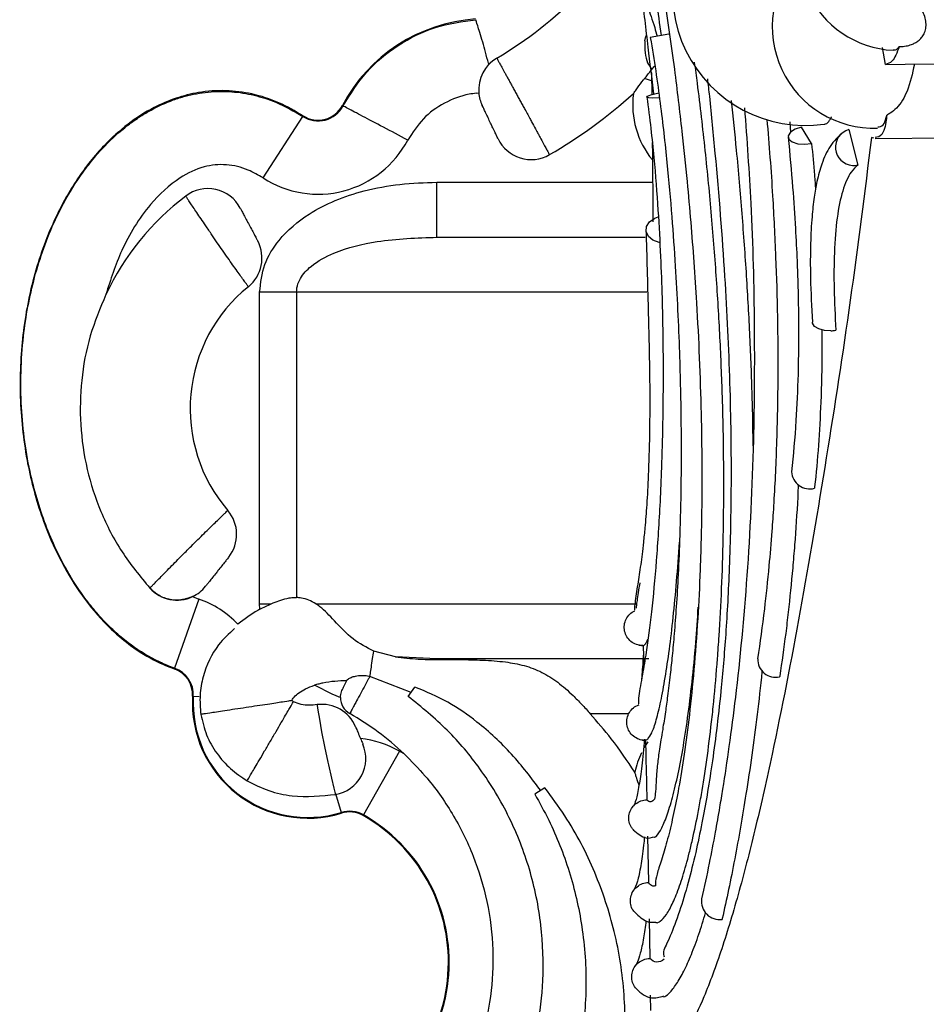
# Model space of a CAD drawing. Header units: millimetres. Extents: x 112 to 251, y 122 to 268.
# Tile 4 of 60: x 120 to 130, y 132 to 143. Entities that reach past the tile are written whole.
import ezdxf

# ---------------------------------------------------------------- set-up
doc = ezdxf.new("R2010")
doc.units = ezdxf.units.MM

msp = doc.modelspace()

# ---------------------------------------------------------------- linework, layer by layer
at = {"color": 7, "linetype": 'Continuous', "lineweight": 25}
for p, q in [((127.3505, 142.6022), (127.1498, 142.5677)), ((129.7188, 142.2735), (129.6853, 142.46)), ((129.9309, 142.2747), (131.3258, 142.2878)), ((127.1608, 142.1832), (127.1646, 141.945)), ((129.7188, 142.2735), (129.9309, 142.2749)), ((125.2499, 141.9597), (125.2765, 141.9625)), ((123.7939, 141.8209), (123.7869, 141.8247)), ((122.9215, 141.0341), (123.3548, 141.7061)), ((123.3548, 141.7061), (123.3591, 141.7128)), ((128.6718, 141.6457), (128.6819, 141.5351)), ((128.9106, 141.4109), (128.7989, 141.59)), ((129.3181, 141.5616), (129.4162, 141.1757)), ((129.5919, 141.4679), (129.5653, 141.4771)), ((129.6062, 141.4663), (131.6656, 141.4855)), ((124.8194, 140.3873), (124.8194, 140.9873)), ((124.8194, 140.3873), (127.0952, 140.3873)), ((123.2856, 139.7873), (122.8829, 139.7873)), ((122.8829, 136.3873), (122.8829, 139.7873)), ((123.2856, 139.7873), (123.2856, 136.4558)), ((122.2186, 136.4386), (121.9535, 135.6843)), ((122.1513, 136.4654), (122.2186, 136.4386)), ((122.8829, 136.3873), (123.0101, 136.3873)), ((122.8852, 136.3265), (122.8829, 136.3873)), ((124.3664, 135.8087), (124.1301, 135.8703)), ((127.0252, 135.9355), (127.0416, 135.9335)), ((127.0709, 135.9304), (127.0735, 135.9311)), ((127.0709, 135.9304), (127.0772, 135.6901)), ((124.8194, 135.7873), (124.3664, 135.8087)), ((127.1342, 135.7873), (124.8194, 135.7873)), ((124.8194, 135.7786), (124.8194, 135.7873)), ((121.9535, 135.6843), (121.9508, 135.6768)), ((124.5374, 135.4196), (124.0874, 135.5942)), ((124.506, 135.3764), (124.5798, 135.4779)), ((122.1588, 135.3764), (122.1509, 135.3769)), ((127.0354, 134.9056), (127.0368, 134.9057)), ((124.4102, 134.7784), (124.0162, 134.0827)), ((125.9972, 134.3793), (125.8877, 134.3091)), ((123.7743, 134.1093), (123.7767, 134.1016)), ((124.0162, 134.0827), (124.0123, 134.0758)), ((127.1193, 133.85), (127.1289, 133.3436)), ((127.1361, 132.9467), (127.1434, 132.5146)), ((127.1498, 132.1166), (127.1524, 131.9488))]:
    msp.add_line(p, q, dxfattribs=at)
at = {"color": 1, "linetype": 'Continuous', "lineweight": 25}
for p, q in [((127.1609, 142.0943), (127.0873, 142.1197)), ((124.8194, 140.9873), (127.1745, 140.9873)), ((127.1122, 139.7873), (123.2856, 139.7873)), ((123.4962, 136.3873), (126.9909, 136.3873)), ((122.2212, 135.3729), (122.1588, 135.3764)), ((126.9144, 135.1873), (126.4944, 135.1873)), ((123.7111, 134.3158), (123.7743, 134.1093))]:
    msp.add_line(p, q, dxfattribs=at)
at = {"color": 1, "linetype": 'Continuous', "lineweight": 25, "flags": 128}
for points in [[(127.0885, 142.5312), (127.099, 142.5775), (127.1085, 142.5933)], [(123.7091, 134.3225), (123.7125, 134.3086), (123.7109, 134.3149), (123.6963, 134.3751), (123.6704, 134.4847), (123.6378, 134.6284), (123.631, 134.6591), (123.5954, 134.8282), (123.5638, 134.99), (123.5393, 135.1258), (123.5228, 135.2242), (123.5143, 135.2779), (123.513, 135.2862), (123.513, 135.2862)]]:
    msp.add_lwpolyline(points, dxfattribs=at)
at = {"color": 7, "linetype": 'Continuous', "lineweight": 25, "flags": 128}
for points in [[(127.2487, 141.9086), (127.2409, 141.9079), (127.177, 141.9049), (127.1319, 141.9076), (127.112, 141.9157), (127.1202, 141.9279), (127.1552, 141.9426), (127.2122, 141.9577), (127.2415, 141.9637)], [(128.7989, 141.59), (128.7299, 141.5672), (128.6799, 141.5342), (128.6565, 141.496), (128.6633, 141.4585), (128.6992, 141.4274), (128.7589, 141.4074), (128.8331, 141.4016), (128.9106, 141.4109)], [(127.2524, 140.3275), (127.2466, 140.3286), (127.1786, 140.3538), (127.1287, 140.396), (127.1042, 140.4491), (127.1086, 140.5053), (127.1414, 140.5565), (127.1977, 140.5951), (127.2368, 140.6091)], [(129.1205, 139.3668), (129.0505, 139.3701), (128.9892, 139.3865), (128.9444, 139.4138), (128.9219, 139.4486), (128.9199, 139.4601)], [(127.0862, 134.8199), (127.0965, 134.8372), (127.1246, 134.8806)]]:
    msp.add_lwpolyline(points, dxfattribs=at)
at = {"color": 7, "linetype": 'Continuous', "lineweight": 25}
for centre, radius, start, end in [((129.857, 143.5157), 1.089, 141.68229, 267.09628), ((128.8448, 143.0602), 1.4538, 134.14347, 278.02794), ((123.3242, 146.0019), 4.2435, 300.4102, 331.45735), ((129.5892, 142.6859), 1.1074, 137.61669, 272.23194), ((125.3621, 140.9918), 1.7819, 93.88816, 152.13506), ((125.675, 141.9974), 0.4, 120.41398, 185.00843), ((125.675, 141.9974), 0.4, 185.00843, 205.47231), ((123.3242, 146.0019), 5.4435, 300.0212, 311.96827), ((127.9138, 141.835), 0.9569, 172.82358, 219.14906), ((123.5216, 141.9649), 0.308, 237.18704, 332.13506), ((123.5216, 141.9649), 0.3, 237.18704, 332.13506), ((129.3699, 141.3697), 0.1987, 105.08397, 266.13453), ((123.5216, 141.9649), 1.1075, 237.18704, 332.13506), ((125.8476, 141.635), 0.4, 205.47231, 300.0212), ((129.3729, 141.364), 0.1932, 265.10564, 282.94279), ((122.3183, 140.5179), 0.4, 27.96397, 127.13793), ((123.833, 138.5179), 2.9089, 127.13793, 154.68453), ((122.5088, 140.1591), 0.4, 308.89765, 27.96397), ((123.833, 138.5179), 1.7089, 128.89765, 220.62099), ((129.1028, 139.7372), 0.3709, 272.73394, 281.31534), ((128.8907, 137.8379), 0.1977, 182.79551, 285.16865), ((122.2323, 137.1449), 0.4, 321.55467, 40.62099), ((121.9797, 136.8267), 0.4, 222.3807, 295.40526), ((121.9797, 136.8267), 0.4, 295.40526, 321.55467), ((121.8514, 135.3938), 1.1075, 44.11792, 70.63632), ((128.5194, 135.7825), 0.1975, 178.59936, 282.34896), ((121.8514, 135.3938), 0.3, 356.76677, 70.63632), ((121.8514, 135.3938), 0.308, 356.76677, 70.63632), ((123.4082, 135.3058), 1.2593, 176.76677, 287.01433), ((123.4082, 135.3058), 1.2513, 176.76677, 287.01433), ((123.9659, 135.3623), 0.2, 179.49869, 240.39099), ((123.5619, 134.8893), 0.4, 22.93702, 97.03288), ((122.3476, 132.5145), 3.0755, 46.59943, 60.39099), ((123.8645, 133.8148), 1.1075, 60.47667, 83.7455), ((123.6427, 134.6984), 0.4, 280.11992, 22.93702), ((123.1059, 132.4754), 2.6467, 59.21161, 60.47667), ((127.9138, 134.3396), 0.9569, 153.98792, 167.28034), ((123.8645, 133.8148), 0.308, 60.47667, 107.01433), ((123.8645, 133.8148), 0.3, 60.47667, 107.01433), ((123.1059, 132.4754), 1.8393, 295.10774, 60.47667), ((123.1059, 132.4754), 1.8472, 295.0364, 60.47667), ((127.906, 133.1378), 0.1979, 171.79235, 277.86109)]:
    msp.add_arc(centre, radius, start, end, dxfattribs=at)
for points, knots in [([(126.8918, 145.0025), (126.9137, 144.9249), (126.9569, 144.7716), (127.0392, 144.4289), (127.1295, 143.9993), (127.2201, 143.5048), (127.3175, 142.911), (127.4103, 142.2561), (127.4917, 141.5786), (127.549, 141.0245), (127.5916, 140.5501), (127.6259, 140.1093), (127.6586, 139.613), (127.6867, 139.0583), (127.7055, 138.4754), (127.713, 137.9509), (127.712, 137.5142), (127.7057, 137.1265), (127.6928, 136.6985), (127.668, 136.198), (127.6284, 135.6664), (127.5779, 135.1745), (127.5211, 134.7436), (127.4627, 134.3864), (127.4041, 134.09), (127.3467, 133.8444), (127.2814, 133.6144), (127.2234, 133.4506), (127.2037, 133.3443), (127.2062, 133.3204), (127.2074, 133.3081)], [0, 0, 0, 0, 0.0148597, 0.0293475, 0.0571908, 0.0834389, 0.1081989, 0.1530722, 0.1914908, 0.2232432, 0.2494668, 0.2757942, 0.3031544, 0.3413091, 0.3813649, 0.4182517, 0.4490862, 0.4746249, 0.5039976, 0.5473207, 0.5956557, 0.6423112, 0.6871454, 0.7305998, 0.7673128, 0.8046272, 0.8428698, 0.8879258, 0.9419391, 1, 1, 1, 1]), ([(127.2714, 142.5886), (127.2534, 142.714), (127.2, 143.0846), (127.1572, 143.4301), (127.1289, 143.6588)], [0, 0, 0, 0, 0.33825171, 1, 1, 1, 1]), ([(127.189, 141.9516), (127.168, 142.1227), (127.122, 142.4964), (127.0806, 142.8531), (127.0582, 143.0466)], [0, 0, 0, 0, 0.4575763, 1, 1, 1, 1]), ([(127.0582, 143.0466), (127.0788, 143.0005), (127.1205, 142.9069), (127.1792, 142.7375), (127.2163, 142.6129), (127.2259, 142.5808)], [0, 0, 0, 0, 0.41888138, 0.85007359, 1, 1, 1, 1]), ([(129.868, 142.4674), (129.871, 142.4674), (129.8852, 142.4677), (129.9107, 142.4695), (129.9434, 142.4744), (129.9744, 142.4816), (130.0083, 142.4925), (130.0433, 142.5084), (130.081, 142.533), (130.1145, 142.5655), (130.1427, 142.6101), (130.1598, 142.6647), (130.1624, 142.7285), (130.1492, 142.7966), (130.1231, 142.8577), (130.0888, 142.9095), (130.055, 142.9467), (130.0179, 142.977), (129.9828, 142.9983), (129.9465, 143.0136), (129.9188, 143.0213), (129.9022, 143.0238), (129.898, 143.0245)], [0, 0, 0, 0, 0.00790585, 0.03750796, 0.06795376, 0.09811804, 0.12890035, 0.17637974, 0.22519795, 0.29343705, 0.36357978, 0.45173896, 0.54244512, 0.63119964, 0.72266801, 0.77983165, 0.83823411, 0.87999858, 0.92274675, 0.9553064, 0.98872346, 1, 1, 1, 1]), ([(123.7939, 141.8209), (123.874, 141.9489), (124.0343, 142.2047), (124.3873, 142.494), (124.7954, 142.6986), (125.0943, 142.7407), (125.2438, 142.7618)], [0, 0, 0, 0, 0.25, 0.5, 0.75, 1, 1, 1, 1]), ([(125.382, 142.2864), (125.3601, 142.3674), (125.3256, 142.4956), (125.287, 142.623), (125.2549, 142.7263), (125.2482, 142.7478), (125.2438, 142.7618)], [0, 0, 0, 0, 0.3116749, 0.493088, 0.6682883, 1, 1, 1, 1]), ([(127.0885, 142.5313), (127.0893, 142.4426), (127.0905, 142.3228), (127.1457, 142.2491), (127.16, 142.2299)], [0, 0, 0, 0, 0.7404956, 1, 1, 1, 1]), ([(127.1498, 142.5677), (127.1699, 142.4455), (127.2098, 142.204), (127.2733, 141.7415), (127.3334, 141.2057), (127.3849, 140.6177), (127.434, 139.9184), (127.4697, 139.1538), (127.4872, 138.3578), (127.4862, 137.6973), (127.4739, 137.1587), (127.4555, 136.7217), (127.4342, 136.365), (127.4118, 136.0703), (127.3894, 135.8254), (127.3654, 135.5979), (127.3406, 135.3942), (127.3126, 135.1916), (127.2798, 134.9852), (127.2486, 134.7999), (127.2256, 134.6228), (127.2132, 134.4664), (127.207, 134.3275), (127.2002, 134.2792), (127.1968, 134.2553)], [0, 0, 0, 0, 0.0259096, 0.0512359, 0.1001433, 0.1469304, 0.1911453, 0.2725547, 0.3452464, 0.4095028, 0.4651045, 0.5120358, 0.5532134, 0.5894328, 0.6207719, 0.6487326, 0.682967, 0.7102303, 0.7433682, 0.7895798, 0.833025, 0.8841126, 0.9426621, 1, 1, 1, 1]), ([(129.868, 142.4674), (129.8444, 142.4039), (129.8058, 142.3001), (129.7431, 142.281), (129.7188, 142.2735)], [0, 0, 0, 0, 0.6117075, 1, 1, 1, 1]), ([(129.868, 142.4674), (129.8624, 142.4601), (129.8461, 142.439), (129.8241, 142.4246), (129.8053, 142.4297), (129.8018, 142.4307)], [0, 0, 0, 0, 0.3006247, 0.8670232, 1, 1, 1, 1]), ([(125.382, 142.2865), (125.382, 142.2864), (125.3834, 142.281), (125.3848, 142.2755), (125.3862, 142.2701)], [0, 0, 0, 0, 0.0017091, 1, 1, 1, 1]), ([(125.4725, 142.3423), (125.4726, 142.3421), (125.4731, 142.3413), (125.4772, 142.3339), (125.4843, 142.321), (125.4944, 142.3027), (125.5088, 142.2766), (125.5267, 142.2441), (125.5418, 142.2167), (125.5583, 142.1866), (125.5766, 142.1534), (125.5961, 142.1178), (125.6167, 142.0804), (125.6382, 142.0411), (125.6609, 141.9998), (125.6842, 141.9572), (125.7079, 141.9139), (125.7319, 141.8701), (125.7564, 141.8253), (125.7829, 141.7767), (125.8111, 141.7249), (125.8385, 141.6746), (125.8709, 141.615), (125.9001, 141.5613), (125.9271, 141.5115), (125.9525, 141.4647), (125.9753, 141.4225), (125.995, 141.3862), (126.0125, 141.3539), (126.0265, 141.328), (126.0363, 141.3098), (126.0432, 141.2971), (126.0472, 141.2898), (126.0476, 141.289), (126.0477, 141.2887)], [0, 0, 0, 0, 0.0224804, 0.0679901, 0.0910557, 0.1174656, 0.1711859, 0.1985607, 0.2250265, 0.2516774, 0.278912, 0.3063484, 0.3328198, 0.3594763, 0.3867165, 0.4141584, 0.4406179, 0.4672621, 0.4944888, 0.521917, 0.5552644, 0.5889842, 0.6153337, 0.668925, 0.6962308, 0.7225302, 0.7760167, 0.8032675, 0.8295497, 0.8830008, 0.9102332, 0.9324032, 0.9772693, 1, 1, 1, 1]), ([(127.2092, 132.9094), (127.2141, 132.9077), (127.2293, 132.9025), (127.2682, 132.9272), (127.3254, 132.9864), (127.385, 133.0958), (127.4449, 133.2361), (127.505, 133.4079), (127.5639, 133.6189), (127.6211, 133.8574), (127.6653, 134.0695), (127.7177, 134.3603), (127.7668, 134.676), (127.8109, 135.0228), (127.8504, 135.3919), (127.878, 135.7048), (127.907, 136.1169), (127.9302, 136.5495), (127.9447, 137.0082), (127.9522, 137.4855), (127.9524, 137.981), (127.9421, 138.4993), (127.9236, 139.0334), (127.9021, 139.4733), (127.8662, 140.0375), (127.8214, 140.6156), (127.7639, 141.2112), (127.7095, 141.6979), (127.6709, 142.019), (127.6438, 142.2206), (127.6336, 142.2969)], [0, 0, 0, 0, 0.0113669, 0.0351231, 0.0826579, 0.1301892, 0.1539443, 0.2014721, 0.2489979, 0.2727524, 0.3202759, 0.3440303, 0.3915524, 0.4390736, 0.4628277, 0.5103489, 0.534103, 0.581624, 0.6291454, 0.6528996, 0.7004212, 0.7479432, 0.7716976, 0.8192207, 0.8429752, 0.8904994, 0.9380279, 0.9617836, 0.9855402, 1, 1, 1, 1]), ([(127.0873, 142.1197), (127.0979, 142.133), (127.1192, 142.1597), (127.1506, 142.1992), (127.1759, 142.2309), (127.1904, 142.2491), (127.1949, 142.2548)], [0, 0, 0, 0, 0.3011486, 0.6029299, 0.8752326, 1, 1, 1, 1]), ([(130.0338, 142.2761), (130.0115, 142.1731), (129.9717, 141.9891), (129.8713, 141.8236), (129.7846, 141.7474), (129.7437, 141.7259), (129.7311, 141.7193)], [0, 0, 0, 0, 0.443791, 0.7924372, 0.9360309, 1, 1, 1, 1]), ([(126.9644, 141.9546), (126.9652, 141.9556), (126.9667, 141.9579), (126.9814, 141.9789), (127.0154, 142.0265), (127.0555, 142.0796), (127.0836, 142.1149), (127.0873, 142.1197)], [0, 0, 0, 0, 0.1363214, 0.289787, 0.5343926, 0.9377044, 1, 1, 1, 1]), ([(127.7732, 142.1168), (127.7802, 142.0533), (127.8107, 141.7796), (127.8813, 141.0511), (127.9659, 139.9911), (128.0226, 138.7808), (128.037, 137.7185), (128.0169, 136.81), (127.9767, 136.0634), (127.927, 135.4784), (127.8744, 135.0089), (127.8232, 134.6314), (127.7696, 134.2953), (127.7106, 133.9744), (127.642, 133.6519), (127.56, 133.3245), (127.4647, 133.01), (127.3621, 132.7365), (127.2811, 132.5898), (127.2944, 132.5495), (127.2998, 132.5331)], [0, 0, 0, 0, 0.0124507, 0.05362, 0.1443183, 0.2263757, 0.3097902, 0.3830464, 0.4466385, 0.5050919, 0.5487858, 0.5898519, 0.6283442, 0.6664383, 0.7108546, 0.7618448, 0.8194397, 0.8833611, 0.9524853, 1, 1, 1, 1]), ([(123.3591, 141.7128), (123.2722, 141.7634), (123.0956, 141.8664), (122.8077, 141.9581), (122.5103, 141.9964), (122.2294, 141.9768), (121.9659, 141.9101), (121.7042, 141.7979), (121.4379, 141.627), (121.1518, 141.3687), (120.8819, 141.0283), (120.6186, 140.5592), (120.4095, 139.9872), (120.282, 139.3254), (120.253, 138.6408), (120.3223, 137.9798), (120.4839, 137.3522), (120.7057, 136.8402), (120.9715, 136.4233), (121.2295, 136.1276), (121.5083, 135.8972), (121.7446, 135.7564), (121.8992, 135.6968), (121.9508, 135.6768)], [0, 0, 0, 0, 0.0335962, 0.068234, 0.1002531, 0.1334802, 0.161795, 0.1908288, 0.228434, 0.2671219, 0.3193498, 0.3730375, 0.4465349, 0.5221092, 0.5977362, 0.6750595, 0.7436481, 0.8139332, 0.8607625, 0.9086326, 0.9445918, 0.9814715, 1, 1, 1, 1]), ([(121.9535, 135.6843), (121.9535, 135.6843), (121.898, 135.7038), (121.7319, 135.7724), (121.5243, 135.8983), (121.3299, 136.0552), (121.1877, 136.1919), (121.0524, 136.3455), (120.9281, 136.5108), (120.8, 136.709), (120.6744, 136.9422), (120.5567, 137.2126), (120.4595, 137.4945), (120.3763, 137.8094), (120.3135, 138.156), (120.2771, 138.535), (120.272, 138.9204), (120.2978, 139.2873), (120.3494, 139.6315), (120.4224, 139.9529), (120.5216, 140.2708), (120.6315, 140.5393), (120.7714, 140.8186), (120.9128, 141.0471), (121.0707, 141.2505), (121.2283, 141.4266), (121.3964, 141.579), (121.5714, 141.7027), (121.7351, 141.8001), (121.8982, 141.8743), (122.0667, 141.9274), (122.2355, 141.9656), (122.407, 141.9825), (122.5769, 141.9771), (122.7426, 141.958), (122.9036, 141.9191), (123.1255, 141.8391), (123.2583, 141.762), (123.3548, 141.7061)], [0, 0, 0, 0, 0.0000013, 0.0197345, 0.0601583, 0.0808602, 0.1034715, 0.126245, 0.1494553, 0.1727882, 0.2053577, 0.2381671, 0.2716317, 0.3052848, 0.347315, 0.3896472, 0.4328941, 0.476446, 0.5128932, 0.5495409, 0.5868806, 0.6244949, 0.6467349, 0.6916241, 0.7143295, 0.7330286, 0.7708815, 0.7901005, 0.8048506, 0.8347405, 0.8499264, 0.8640475, 0.8927594, 0.9073911, 0.9210111, 0.9486655, 0.9627189, 1, 1, 1, 1]), ([(125.2498, 141.9598), (125.2237, 141.9561), (125.1027, 141.9389), (124.8954, 141.862), (124.6574, 141.6907), (124.5529, 141.5284), (124.5007, 141.4473)], [0, 0, 0, 0, 0.0841113, 0.3894069, 0.6947033, 1, 1, 1, 1]), ([(127.1114, 141.9174), (127.1267, 141.8019), (127.1568, 141.5743), (127.1984, 141.1581), (127.2351, 140.6875), (127.2621, 140.1825), (127.283, 139.6009), (127.2913, 138.9883), (127.2864, 138.3765), (127.2733, 137.8959), (127.2564, 137.5055), (127.2372, 137.1678), (127.2079, 136.7529), (127.1646, 136.2942), (127.1189, 135.9441), (127.0842, 135.7275), (127.0613, 135.6001), (127.0387, 135.4784), (127.022, 135.3707), (127.0183, 135.2985), (127.0222, 135.2951), (127.0237, 135.2938)], [0, 0, 0, 0, 0.0280606, 0.0553034, 0.1080466, 0.1578496, 0.2047154, 0.2891359, 0.361316, 0.4216292, 0.4708705, 0.5175779, 0.5640669, 0.6559044, 0.7428416, 0.7703622, 0.8024175, 0.8448043, 0.8971779, 0.95895, 1, 1, 1, 1]), ([(128.272, 138.1094), (128.2715, 138.1872), (128.2703, 138.3664), (128.2598, 138.7633), (128.2399, 139.3), (128.203, 139.9636), (128.1539, 140.6428), (128.0986, 141.2825), (128.0557, 141.6982), (128.0369, 141.8797)], [0, 0, 0, 0, 0.0677143, 0.1560688, 0.3328109, 0.5095473, 0.6862787, 0.8630005, 1, 1, 1, 1]), ([(125.4865, 141.463), (125.4858, 141.4644), (125.4844, 141.4675), (125.4717, 141.494), (125.451, 141.5374), (125.4277, 141.5864), (125.4026, 141.6392), (125.3768, 141.6934), (125.3499, 141.7497), (125.3289, 141.7938), (125.3161, 141.8207), (125.3146, 141.8239), (125.3139, 141.8254)], [0, 0, 0, 0, 0.0897214, 0.1965578, 0.3035603, 0.4108728, 0.4781922, 0.5860379, 0.6938874, 0.8016129, 0.9089964, 1, 1, 1, 1]), ([(128.1786, 141.8), (128.2038, 141.4492), (128.2629, 140.6259), (128.2904, 139.4151), (128.2815, 138.044), (128.2135, 136.6731), (128.1096, 135.5901), (128.012, 134.8401), (127.9525, 134.4466), (127.9013, 134.1377), (127.8531, 133.8653), (127.7884, 133.5266), (127.7379, 133.294), (127.7101, 133.1659)], [0, 0, 0, 0, 0.0947779, 0.222411, 0.3501674, 0.5123295, 0.6744565, 0.7457812, 0.8111361, 0.8401693, 0.8813045, 0.9345828, 1, 1, 1, 1]), ([(128.4223, 141.6741), (128.4342, 141.5348), (128.4583, 141.252), (128.4837, 140.8645), (128.5039, 140.5035), (128.534, 139.8358), (128.5482, 139.0262), (128.531, 138.1339), (128.5041, 137.5742), (128.4744, 137.139), (128.4424, 136.7599), (128.393, 136.287), (128.3472, 135.965), (128.3219, 135.787)], [0, 0, 0, 0, 0.05886474, 0.11947257, 0.16816174, 0.21786756, 0.41847317, 0.54665761, 0.66489383, 0.71561743, 0.78818574, 0.88289659, 1, 1, 1, 1]), ([(129.0482, 141.6219), (129.0535, 141.6225), (129.0672, 141.6242), (129.0873, 141.6379), (129.1082, 141.6633), (129.1215, 141.6853), (129.127, 141.7011), (129.1273, 141.7019)], [0, 0, 0, 0, 0.1654187, 0.4342457, 0.7089244, 0.985626, 1, 1, 1, 1]), ([(129.7311, 141.7193), (129.7295, 141.7023), (129.7203, 141.6093), (129.6866, 141.4907), (129.6315, 141.4799), (129.6061, 141.4749)], [0, 0, 0, 0, 0.107098, 0.5883095, 1, 1, 1, 1]), ([(129.6329, 141.5912), (129.654, 141.5933), (129.6932, 141.5972), (129.7194, 141.6666), (129.7293, 141.7109), (129.7311, 141.7193)], [0, 0, 0, 0, 0.4859598, 0.9032648, 1, 1, 1, 1]), ([(129.2508, 141.5312), (129.202, 141.4851), (129.1119, 141.3999), (129.0235, 141.2035), (128.9699, 141.0099), (128.9365, 140.8196), (128.9121, 140.5995), (128.8969, 140.3095), (128.8951, 139.9315), (128.9113, 139.6243), (128.9199, 139.4601)], [0, 0, 0, 0, 0.153499, 0.2838432, 0.3916375, 0.4798552, 0.5792765, 0.6996318, 0.83946, 1, 1, 1, 1]), ([(129.5653, 141.4771), (129.4901, 140.8804), (129.3396, 139.6868), (129.0737, 137.9735), (128.7913, 136.2982), (128.5312, 134.9634), (128.3046, 133.9571), (128.1209, 133.2398), (127.9296, 132.6034), (127.7453, 132.1061), (127.5718, 131.7395), (127.4688, 131.6085), (127.4173, 131.543)], [0, 0, 0, 0, 0.14154959, 0.28310584, 0.42504542, 0.56695334, 0.64278876, 0.71861284, 0.79523594, 0.87183499, 0.93592718, 1, 1, 1, 1]), ([(128.6555, 141.4804), (128.6727, 141.2959), (128.7044, 140.9563), (128.734, 140.5085), (128.7516, 140.1535), (128.7611, 139.8784), (128.7671, 139.608), (128.7698, 139.2808), (128.7636, 138.8527), (128.7421, 138.3432), (128.7105, 138.01), (128.6932, 137.8278)], [0, 0, 0, 0, 0.1296849, 0.2387453, 0.3277425, 0.3969392, 0.4515384, 0.541614, 0.6629272, 0.8157426, 1, 1, 1, 1]), ([(127.1709, 141.4207), (127.1734, 141.1932), (127.1765, 140.9003), (127.1768, 140.6197), (127.1769, 140.557)], [0, 0, 0, 0, 0.7766932, 1, 1, 1, 1]), ([(128.9106, 141.4109), (128.922, 141.2948), (128.939, 141.123), (128.9501, 140.9587), (128.9537, 140.9054)], [0, 0, 0, 0, 0.6752466, 1, 1, 1, 1]), ([(122.9215, 141.0341), (122.8678, 141.0653), (122.7436, 141.1372), (122.521, 141.192), (122.2591, 141.1653), (121.9635, 141.0236), (121.6412, 140.7178), (121.3692, 140.2747), (121.2559, 139.9241), (121.2035, 139.7617)], [0, 0, 0, 0, 0.07437087, 0.17185825, 0.26939057, 0.38448152, 0.55858299, 0.79558643, 1, 1, 1, 1]), ([(129.4162, 141.1757), (129.3912, 141.1523), (129.326, 141.0915), (129.2466, 140.9081), (129.1848, 140.612), (129.1562, 140.245), (129.1521, 139.8318), (129.1677, 139.5274), (129.1756, 139.3736)], [0, 0, 0, 0, 0.11752, 0.3061972, 0.4910129, 0.6756494, 0.8360764, 1, 1, 1, 1]), ([(122.8829, 139.7873), (122.8947, 139.8901), (122.9182, 140.0953), (123.1093, 140.3988), (123.3831, 140.6314), (123.7086, 140.7968), (124.043, 140.9058), (124.4165, 140.975), (124.6844, 140.9832), (124.8194, 140.9873)], [0, 0, 0, 0, 0.1225112, 0.2444212, 0.4182852, 0.5470992, 0.6794092, 0.8383447, 1, 1, 1, 1]), ([(122.7599, 139.8478), (122.7599, 139.8479), (122.7598, 139.848), (122.7556, 139.8538), (122.74, 139.8754), (122.7146, 139.9107), (122.6805, 139.9582), (122.6382, 140.0174), (122.5898, 140.0858), (122.536, 140.1623), (122.4794, 140.2434), (122.4206, 140.3282), (122.3699, 140.402), (122.3276, 140.4639), (122.2875, 140.5228), (122.2427, 140.589), (122.1967, 140.6572), (122.1565, 140.7171), (122.1239, 140.766), (122.099, 140.8034), (122.0848, 140.8247), (122.0779, 140.8351), (122.0772, 140.8362), (122.0768, 140.8368)], [0, 0, 0, 0, 0.00519113, 0.05788345, 0.1120967, 0.16550386, 0.22049453, 0.27431786, 0.32975896, 0.38352762, 0.43890407, 0.49263078, 0.54795818, 0.58094169, 0.61428367, 0.66683898, 0.72089145, 0.77310619, 0.82679333, 0.87894371, 0.93256612, 0.96609277, 1, 1, 1, 1]), ([(122.6716, 140.7055), (122.672, 140.7047), (122.6731, 140.7026), (122.684, 140.6822), (122.7048, 140.6429), (122.7292, 140.597), (122.7564, 140.5457), (122.7852, 140.4915), (122.8162, 140.4332), (122.8412, 140.386), (122.8586, 140.3532), (122.8609, 140.3489), (122.8621, 140.3467)], [0, 0, 0, 0, 0.0671111, 0.1723093, 0.2779962, 0.384829, 0.4516297, 0.5613852, 0.6711456, 0.7806187, 0.8886913, 1, 1, 1, 1]), ([(127.1024, 140.4671), (127.1105, 140.1792), (127.1257, 139.6405), (127.1448, 138.8594), (127.1429, 138.2575), (127.1297, 137.8091), (127.1115, 137.4747), (127.0927, 137.2379), (127.0752, 137.0613), (127.06, 136.9291), (127.0439, 136.8076), (127.027, 136.6962), (127.0098, 136.5895), (126.9933, 136.4839), (126.9809, 136.3908), (126.9758, 136.3245), (126.9777, 136.3194), (126.9785, 136.3171)], [0, 0, 0, 0, 0.1293019, 0.2418616, 0.3376362, 0.4175681, 0.4825584, 0.5400845, 0.5795783, 0.6159693, 0.6493262, 0.6876913, 0.7315323, 0.787273, 0.8549456, 0.9338007, 1, 1, 1, 1]), ([(123.2856, 139.7873), (123.2888, 139.8188), (123.2943, 139.872), (123.344, 139.9735), (123.4679, 140.1046), (123.7528, 140.2531), (124.219, 140.3676), (124.6008, 140.3801), (124.8194, 140.3873)], [0, 0, 0, 0, 0.0516585, 0.0870328, 0.1852573, 0.3484668, 0.6268447, 1, 1, 1, 1]), ([(121.2035, 139.7617), (121.1417, 139.6132), (121.0165, 139.3117), (120.9281, 138.8301), (120.9161, 138.3379), (120.9871, 137.8537), (121.1404, 137.3846), (121.3666, 136.9425), (121.5785, 136.6859), (121.6846, 136.5574)], [0, 0, 0, 0, 0.140276, 0.2846129, 0.4248853, 0.5691998, 0.7099094, 0.8546947, 1, 1, 1, 1]), ([(129.0229, 139.3776), (129.0234, 139.303), (129.025, 139.0291), (129.0146, 138.6027), (128.9873, 138.1053), (128.9597, 137.8025), (128.943, 137.6525), (128.9424, 137.6471)], [0, 0, 0, 0, 0.11598607, 0.42610317, 0.70221318, 0.9893599, 1, 1, 1, 1]), ([(128.7654, 137.6894), (128.7633, 137.643), (128.7528, 137.416), (128.7323, 137.1118), (128.6978, 136.6929), (128.6653, 136.3711), (128.6182, 135.9775), (128.5857, 135.7457), (128.5621, 135.5929), (128.5616, 135.5896)], [0, 0, 0, 0, 0.0592693, 0.290064, 0.405441, 0.6362346, 0.7516114, 0.9947445, 1, 1, 1, 1]), ([(121.6843, 136.5571), (121.6845, 136.5573), (121.6852, 136.558), (121.6941, 136.5673), (121.7162, 136.5901), (121.7499, 136.6248), (121.7936, 136.6697), (121.847, 136.7243), (121.9074, 136.7858), (121.9742, 136.8535), (122.0361, 136.9158), (122.0911, 136.9709), (122.1456, 137.0253), (122.2088, 137.0879), (122.2772, 137.1552), (122.3412, 137.2177), (122.3978, 137.2727), (122.4467, 137.3199), (122.4858, 137.3574), (122.5145, 137.3849), (122.5326, 137.4021), (122.5348, 137.4042), (122.5359, 137.4053)], [0, 0, 0, 0, 0.0220803, 0.0748514, 0.1291518, 0.1824675, 0.2373575, 0.2909477, 0.3461314, 0.3994985, 0.4544339, 0.4888642, 0.5237029, 0.5768831, 0.6316151, 0.6840902, 0.7380579, 0.7900019, 0.8433965, 0.8952671, 0.9485852, 1, 1, 1, 1]), ([(127.1251, 134.9149), (127.1385, 134.932), (127.1673, 134.969), (127.2147, 135.1113), (127.2643, 135.3145), (127.3126, 135.5743), (127.3585, 135.8819), (127.4004, 136.2344), (127.438, 136.6245), (127.4582, 136.914), (127.4683, 137.0587)], [0, 0, 0, 0, 0.1099457, 0.2371539, 0.3643421, 0.4915152, 0.618675, 0.7458274, 0.8729722, 1, 1, 1, 1]), ([(122.5456, 136.8962), (122.5452, 136.8957), (122.5442, 136.8945), (122.5324, 136.8796), (122.5065, 136.8469), (122.4706, 136.8017), (122.4336, 136.7551), (122.3959, 136.7076), (122.3594, 136.6616), (122.3248, 136.618), (122.3012, 136.5883), (122.2935, 136.5786), (122.2931, 136.5781), (122.293, 136.578)], [0, 0, 0, 0, 0.0512297, 0.1558525, 0.2610803, 0.3678984, 0.4764751, 0.5463155, 0.6550687, 0.7638605, 0.8716402, 0.9780014, 1, 1, 1, 1]), ([(127.0344, 136.6157), (127.0226, 136.5429), (126.9998, 136.4021), (126.9968, 136.3592), (126.9954, 136.3385)], [0, 0, 0, 0, 0.51754966, 1, 1, 1, 1]), ([(122.1513, 136.4654), (122.1093, 136.4502), (122.0253, 136.4199), (121.8896, 136.4303), (121.7706, 136.477), (121.7111, 136.5326), (121.6846, 136.5574)], [0, 0, 0, 0, 0.2612797, 0.5223648, 0.7868531, 1, 1, 1, 1]), ([(122.8852, 136.3265), (122.9057, 136.3374), (122.947, 136.3592), (122.989, 136.3779), (123.0101, 136.3873)], [0, 0, 0, 0, 0.4970805, 1, 1, 1, 1]), ([(123.0101, 136.3873), (123.0384, 136.3988), (123.0958, 136.4223), (123.1709, 136.4439), (123.235, 136.4556), (123.2686, 136.4557), (123.2856, 136.4558)], [0, 0, 0, 0, 0.2913169, 0.5914998, 0.7932701, 1, 1, 1, 1]), ([(123.4962, 136.3873), (123.4712, 136.4016), (123.4206, 136.4305), (123.3489, 136.4501), (123.3035, 136.4542), (123.2856, 136.4558)], [0, 0, 0, 0, 0.369708, 0.750044, 1, 1, 1, 1]), ([(124.1301, 135.8701), (124.0522, 135.91), (123.8891, 135.9937), (123.7084, 136.1942), (123.5803, 136.3284), (123.5113, 136.3767), (123.4962, 136.3873)], [0, 0, 0, 0, 0.3063778, 0.641471, 0.9217212, 1, 1, 1, 1]), ([(122.8852, 136.3265), (122.878, 136.3226), (122.7937, 136.2763), (122.7168, 136.218), (122.6464, 136.1647)], [0, 0, 0, 0, 0.0854868, 1, 1, 1, 1]), ([(127.0673, 135.931), (127.066, 135.931), (127.0423, 135.9309), (126.9959, 135.9393), (126.9362, 135.9731), (126.8911, 136.0247), (126.8658, 136.0883), (126.8628, 136.1567), (126.8829, 136.2218), (126.9224, 136.2776), (126.9608, 136.3002), (126.9798, 136.3114)], [0, 0, 0, 0, 0.0069845, 0.1318029, 0.2566246, 0.3813476, 0.505871, 0.6302133, 0.7544725, 0.8787824, 1, 1, 1, 1]), ([(127.1948, 133.838), (127.1964, 133.8382), (127.2167, 133.8403), (127.2495, 133.893), (127.2906, 133.9721), (127.3323, 134.0743), (127.3844, 134.2369), (127.4456, 134.4865), (127.504, 134.7869), (127.558, 135.1343), (127.6062, 135.5269), (127.6457, 135.9304), (127.6649, 136.2203), (127.6735, 136.3508)], [0, 0, 0, 0, 0.0091304, 0.122183, 0.1782665, 0.2344324, 0.3466515, 0.4588647, 0.5710719, 0.6837559, 0.7959547, 0.9081515, 1, 1, 1, 1]), ([(122.6092, 136.117), (122.5479, 136.0605), (122.3913, 135.916), (122.2732, 135.6521), (122.2234, 135.3881), (122.2353, 135.2497), (122.2413, 135.1793)], [0, 0, 0, 0, 0.236866, 0.6053786, 0.7989304, 1, 1, 1, 1]), ([(127.0735, 135.9311), (127.0791, 135.9343), (127.091, 135.9411), (127.1077, 135.9644), (127.1189, 135.9897), (127.1231, 135.9992)], [0, 0, 0, 0, 0.3556614, 0.7582254, 1, 1, 1, 1]), ([(124.0874, 135.5943), (124.0889, 135.6043), (124.0933, 135.6327), (124.1031, 135.6957), (124.1161, 135.7794), (124.1258, 135.8423), (124.1301, 135.8702)], [0, 0, 0, 0, 0.1555418, 0.4431534, 0.7533714, 1, 1, 1, 1]), ([(127.0416, 135.9335), (127.0492, 135.9319), (127.0573, 135.9302), (127.0644, 135.9309), (127.0649, 135.931)], [0, 0, 0, 0, 0.9404962, 1, 1, 1, 1]), ([(127.0673, 135.931), (127.0685, 135.931), (127.0706, 135.931), (127.0727, 135.9311), (127.0735, 135.9311)], [0, 0, 0, 0, 0.603653, 1, 1, 1, 1]), ([(124.3664, 135.8087), (124.4492, 135.7985), (124.5996, 135.7799), (124.7513, 135.779), (124.8194, 135.7786)], [0, 0, 0, 0, 0.550363, 1, 1, 1, 1]), ([(124.8194, 135.7786), (124.9032, 135.7788), (125.0708, 135.779), (125.3227, 135.7734), (125.5593, 135.7567), (125.7758, 135.717), (125.9661, 135.6457), (126.1419, 135.5344), (126.2837, 135.4088), (126.4013, 135.2897), (126.4632, 135.2216), (126.4944, 135.1873)], [0, 0, 0, 0, 0.1286076, 0.2573324, 0.3887512, 0.5043669, 0.6233005, 0.739002, 0.8587051, 0.9288146, 1, 1, 1, 1]), ([(127.0736, 135.8287), (127.073, 135.8209), (127.0637, 135.6975), (127.0592, 135.6293), (127.055, 135.5655)], [0, 0, 0, 0, 0.0633282, 1, 1, 1, 1]), ([(128.3697, 135.6545), (128.3694, 135.6515), (128.3536, 135.4869), (128.3166, 135.1785), (128.2588, 134.7313), (128.1975, 134.3221), (128.1349, 133.9455), (128.0714, 133.5982), (128.0048, 133.2655), (127.9579, 133.0507), (127.9338, 132.9449), (127.9331, 132.9418)], [0, 0, 0, 0, 0.00283841, 0.15361504, 0.30425121, 0.454887, 0.58890689, 0.72302014, 0.85941066, 0.99589911, 1, 1, 1, 1]), ([(123.8335, 135.5465), (123.7902, 135.5453), (123.7032, 135.5429), (123.6013, 135.5279), (123.5281, 135.5115), (123.4982, 135.5027), (123.4833, 135.4982)], [0, 0, 0, 0, 0.3673839, 0.73813, 0.8688271, 1, 1, 1, 1]), ([(123.7864, 135.4505), (123.7865, 135.4506), (123.7869, 135.4515), (123.7899, 135.4576), (123.7975, 135.4731), (123.8076, 135.4938), (123.8197, 135.5185), (123.8308, 135.5412), (123.8367, 135.5532), (123.8377, 135.5552)], [0, 0, 0, 0, 0.0271447, 0.2281068, 0.4291442, 0.5546744, 0.7566007, 0.9585216, 1, 1, 1, 1]), ([(123.8377, 135.5552), (123.8415, 135.5595), (123.8491, 135.568), (123.8832, 135.5848), (123.9314, 135.5995), (123.9938, 135.6072), (124.0485, 135.6033), (124.0788, 135.5963), (124.0867, 135.5945)], [0, 0, 0, 0, 0.167663, 0.3346131, 0.515408, 0.7167678, 0.9261764, 1, 1, 1, 1]), ([(124.0867, 135.5945), (124.0813, 135.5844), (124.062, 135.5487), (124.0242, 135.4785), (123.9755, 135.3884), (123.9362, 135.3158), (123.9034, 135.2553), (123.8788, 135.2099), (123.868, 135.1901), (123.8673, 135.1888), (123.8671, 135.1884)], [0, 0, 0, 0, 0.0621855, 0.2200641, 0.3778407, 0.5356542, 0.6337972, 0.7910421, 0.948295, 1, 1, 1, 1]), ([(123.2333, 135.3315), (123.236, 135.3364), (123.2433, 135.3495), (123.2678, 135.3788), (123.3141, 135.4184), (123.389, 135.464), (123.4495, 135.4859), (123.4833, 135.4982)], [0, 0, 0, 0, 0.0543315, 0.1471399, 0.3709341, 0.6487873, 1, 1, 1, 1]), ([(123.7659, 135.3641), (123.7478, 135.3711), (123.6506, 135.4091), (123.5584, 135.4582), (123.4833, 135.4982)], [0, 0, 0, 0, 0.1860499, 1, 1, 1, 1]), ([(123.7659, 135.3641), (123.7679, 135.3857), (123.7707, 135.4158), (123.783, 135.4429), (123.7864, 135.4505)], [0, 0, 0, 0, 0.7186268, 1, 1, 1, 1]), ([(125.9523, 134.3505), (125.8504, 134.4849), (125.6444, 134.7566), (125.2973, 135.0757), (124.9422, 135.327), (124.7017, 135.4272), (124.5798, 135.4779)], [0, 0, 0, 0, 0.2811183, 0.5682444, 0.7811007, 1, 1, 1, 1]), ([(123.2333, 135.3315), (123.2283, 135.3302), (123.217, 135.3272), (123.1507, 135.3168), (123.0613, 135.3032), (122.9686, 135.2892), (122.8575, 135.2724), (122.7358, 135.254), (122.614, 135.2356), (122.503, 135.2188), (122.4102, 135.2048), (122.321, 135.1913), (122.2545, 135.1813), (122.2456, 135.1799), (122.2418, 135.1793)], [0, 0, 0, 0, 0.0907856, 0.205358, 0.2723308, 0.3449659, 0.4219431, 0.5012888, 0.5806332, 0.6576093, 0.730247, 0.797217, 0.9116505, 1, 1, 1, 1]), ([(122.7478, 134.4546), (122.7497, 134.458), (122.7542, 134.4656), (122.7883, 134.5238), (122.8339, 134.6018), (122.8813, 134.6829), (122.9381, 134.7801), (123.0003, 134.8863), (123.0624, 134.9926), (123.1192, 135.0897), (123.1667, 135.1709), (123.2123, 135.2489), (123.2465, 135.3074), (123.251, 135.3151), (123.253, 135.3185)], [0, 0, 0, 0, 0.0881222, 0.2026034, 0.26982, 0.3423367, 0.4194882, 0.498819, 0.5781499, 0.6553014, 0.727818, 0.7950347, 0.9095159, 1, 1, 1, 1]), ([(123.253, 135.3185), (123.2483, 135.3211), (123.2415, 135.325), (123.2353, 135.3299), (123.2333, 135.3315)], [0, 0, 0, 0, 0.6805667, 1, 1, 1, 1]), ([(123.513, 135.2862), (123.4533, 135.2803), (123.3631, 135.2714), (123.2808, 135.3066), (123.253, 135.3185)], [0, 0, 0, 0, 0.66158968, 1, 1, 1, 1]), ([(125.0959, 130.0741), (125.0959, 130.0741), (125.0959, 130.0741), (125.0961, 130.0743), (125.097, 130.0753), (125.101, 130.0799), (125.1195, 130.1016), (125.1947, 130.1913), (125.3662, 130.4163), (125.5908, 130.7878), (125.7923, 131.2609), (125.9259, 131.761), (125.9912, 132.3032), (125.9709, 132.8876), (125.8469, 133.4883), (125.622, 134.0653), (125.3144, 134.5747), (124.9417, 135.0226), (124.6524, 135.2576), (124.506, 135.3764)], [0, 0, 0, 0, 0.00002349, 0.00027329, 0.00062451, 0.00128368, 0.00416497, 0.01553728, 0.06085883, 0.145865, 0.23262041, 0.31761673, 0.40433572, 0.50524751, 0.60908653, 0.7099829, 0.81380712, 0.90580291, 1, 1, 1, 1]), ([(127.0941, 134.8961), (127.0929, 134.8961), (127.0692, 134.896), (127.0228, 134.9044), (126.9631, 134.9382), (126.918, 134.9898), (126.8926, 135.0534), (126.8897, 135.1217), (126.9095, 135.1874), (126.9503, 135.2413), (126.9924, 135.2746), (127.0207, 135.2812), (127.0271, 135.2827)], [0, 0, 0, 0, 0.0065791, 0.1266362, 0.2466969, 0.3666535, 0.4863997, 0.6059551, 0.7254228, 0.8449438, 0.9648549, 1, 1, 1, 1]), ([(122.2413, 135.1793), (122.2585, 135.1033), (122.2925, 134.9528), (122.4094, 134.7527), (122.5595, 134.5803), (122.685, 134.4961), (122.7475, 134.4542)], [0, 0, 0, 0, 0.2547159, 0.5048679, 0.7532793, 1, 1, 1, 1]), ([(126.9804, 134.5502), (126.8973, 134.6729), (126.7472, 134.8945), (126.5724, 135.097), (126.4944, 135.1873)], [0, 0, 0, 0, 0.5538597, 1, 1, 1, 1]), ([(123.9303, 135.0451), (123.9304, 135.0448), (123.9308, 135.0439), (123.9349, 135.0344), (123.9431, 135.0149), (123.9545, 134.9879), (123.968, 134.956), (123.9783, 134.9316), (123.9879, 134.9089), (123.9968, 134.888), (124.0059, 134.8666), (124.0106, 134.8554), (124.0109, 134.8546), (124.0111, 134.8543)], [0, 0, 0, 0, 0.0571485, 0.1573833, 0.2592515, 0.3649541, 0.4748081, 0.5871118, 0.6082969, 0.7162131, 0.8242283, 0.9297867, 1, 1, 1, 1]), ([(127.0868, 134.908), (127.0771, 134.8052), (127.0576, 134.5994), (127.0235, 134.3849), (126.9904, 134.2263), (126.9744, 134.1969), (126.9659, 134.1811)], [0, 0, 0, 0, 0.2215259, 0.443191, 0.7031956, 1, 1, 1, 1]), ([(127.0631, 134.8994), (127.0802, 134.8983), (127.101, 134.8971), (127.1212, 134.9103), (127.1247, 134.9126)], [0, 0, 0, 0, 0.8232437, 1, 1, 1, 1]), ([(127.0941, 134.8961), (127.0954, 134.8961), (127.097, 134.8961), (127.0987, 134.8962), (127.0992, 134.8962)], [0, 0, 0, 0, 0.7296071, 1, 1, 1, 1]), ([(127.0969, 134.8961), (127.0977, 134.8961), (127.0984, 134.8961), (127.0992, 134.8962), (127.0992, 134.8962)], [0, 0, 0, 0, 0.9938666, 1, 1, 1, 1]), ([(127.0969, 134.8961), (127.0983, 134.836), (127.1033, 134.6199), (127.1079, 134.4029), (127.1112, 134.2463)], [0, 0, 0, 0, 0.2781529, 1, 1, 1, 1]), ([(124.4607, 134.7491), (124.5392, 134.67), (124.7362, 134.4712), (124.9991, 134.0996), (125.2286, 133.6382), (125.3805, 133.1353), (125.444, 132.6175), (125.4168, 132.0951), (125.3036, 131.5967), (125.108, 131.1249), (124.8193, 130.6449), (124.5417, 130.3674), (124.3847, 130.2105)], [0, 0, 0, 0, 0.0653887, 0.1642766, 0.2658952, 0.3672211, 0.4715923, 0.5708099, 0.673048, 0.7702685, 0.8700876, 1, 1, 1, 1]), ([(127.0262, 134.4089), (127.0242, 134.4143), (127.0114, 134.4482), (126.9973, 134.494), (126.9846, 134.5355), (126.9807, 134.5491), (126.9805, 134.55), (126.9804, 134.5502)], [0, 0, 0, 0, 0.0741212, 0.4639543, 0.7184358, 0.9273291, 1, 1, 1, 1]), ([(122.7476, 134.4543), (122.8254, 134.4155), (122.9806, 134.338), (123.3109, 134.2661), (123.5582, 134.2902), (123.719, 134.3058)], [0, 0, 0, 0, 0.2599934, 0.5189232, 1, 1, 1, 1]), ([(126.6575, 130.5259), (126.6576, 130.5261), (126.6577, 130.5265), (126.6592, 130.5309), (126.6646, 130.5467), (126.6793, 130.5909), (126.701, 130.6601), (126.7502, 130.8291), (126.8106, 131.0899), (126.8745, 131.5486), (126.8815, 132.1282), (126.7754, 132.8075), (126.5563, 133.4667), (126.2859, 133.9904), (126.0719, 134.2786), (125.9972, 134.3793)], [0, 0, 0, 0, 0.0012215, 0.0027776, 0.0057459, 0.0167912, 0.0386139, 0.0606005, 0.1478075, 0.2358485, 0.4012069, 0.571333, 0.7374438, 0.9082467, 1, 1, 1, 1]), ([(125.8877, 134.3091), (125.9402, 134.2151), (126.0903, 133.9459), (126.2779, 133.4655), (126.4208, 132.851), (126.4652, 132.1913), (126.3966, 131.5155), (126.2137, 130.8548), (125.9251, 130.2399), (125.5337, 129.6772), (125.1065, 129.2426), (124.6241, 128.8748), (124.0945, 128.5787), (123.5957, 128.3979), (123.2975, 128.3318), (123.2225, 128.3152)], [0, 0, 0, 0, 0.0421383, 0.1206857, 0.2010526, 0.2885016, 0.3784866, 0.4659347, 0.5559212, 0.6433194, 0.7332643, 0.7934118, 0.8803902, 0.9698892, 1, 1, 1, 1]), ([(126.9698, 133.9151), (126.9607, 133.9244), (126.936, 133.9498), (126.9161, 134.006), (126.9126, 134.0736), (126.9326, 134.139), (126.973, 134.194), (127.0294, 134.2326), (127.0782, 134.2458), (127.1061, 134.2475), (127.1116, 134.2476), (127.1125, 134.2476)], [0, 0, 0, 0, 0.0846167, 0.2312662, 0.3776525, 0.5239176, 0.670256, 0.8171322, 0.9640013, 0.9943622, 1, 1, 1, 1]), ([(127.1966, 134.2552), (127.183, 134.242), (127.1528, 134.2127), (127.1259, 134.2344), (127.1112, 134.2463)], [0, 0, 0, 0, 0.4522332, 1, 1, 1, 1]), ([(126.9615, 133.9202), (127.0099, 133.8803), (127.0911, 133.8133), (127.1643, 133.8355), (127.194, 133.8446)], [0, 0, 0, 0, 0.5949291, 1, 1, 1, 1]), ([(127.0864, 133.8429), (127.0833, 133.8117), (127.0704, 133.6835), (127.0447, 133.5143), (127.0087, 133.3361), (126.9812, 133.2843), (126.9669, 133.2573)], [0, 0, 0, 0, 0.0887078, 0.36517027, 0.66854201, 1, 1, 1, 1]), ([(126.9789, 133.0216), (126.9728, 133.0279), (126.9512, 133.0505), (126.9335, 133.1031), (126.9297, 133.1704), (126.9498, 133.2357), (126.9901, 133.2906), (127.0466, 133.3293), (127.0954, 133.3425), (127.1233, 133.3442), (127.1287, 133.3443), (127.1295, 133.3443)], [0, 0, 0, 0, 0.0590977, 0.2099069, 0.3604204, 0.5107977, 0.6612571, 0.8123202, 0.9633755, 0.9949427, 1, 1, 1, 1]), ([(127.2085, 133.3103), (127.1974, 133.3071), (127.1692, 133.2989), (127.1441, 133.3267), (127.1289, 133.3436)], [0, 0, 0, 0, 0.3937906, 1, 1, 1, 1]), ([(126.9792, 133.0218), (127.0246, 132.9786), (127.1033, 132.9038), (127.1777, 132.9096), (127.2092, 132.9121)], [0, 0, 0, 0, 0.5770864, 1, 1, 1, 1]), ([(127.2947, 132.0963), (127.3026, 132.0992), (127.3347, 132.1106), (127.3953, 132.178), (127.4752, 132.2957), (127.557, 132.4579), (127.6255, 132.6261), (127.6914, 132.8097), (127.7292, 132.9348), (127.7537, 133.0156)], [0, 0, 0, 0, 0.0570701, 0.2313246, 0.4055727, 0.5798165, 0.7540571, 0.8411562, 1, 1, 1, 1]), ([(127.1035, 132.9271), (127.0945, 132.8617), (127.0741, 132.7139), (127.0415, 132.5705), (127.0094, 132.4702), (126.9944, 132.4474), (126.9873, 132.4366)], [0, 0, 0, 0, 0.225214, 0.5091998, 0.7669697, 1, 1, 1, 1]), ([(127.0026, 132.1804), (126.9971, 132.1853), (126.9746, 132.2048), (126.9527, 132.2543), (126.9439, 132.3096), (126.9502, 132.3652), (126.9704, 132.4184), (127.0146, 132.4707), (127.0738, 132.5054), (127.1197, 132.5145), (127.1429, 132.5149), (127.1437, 132.515)], [0, 0, 0, 0, 0.0479345, 0.1932615, 0.3385697, 0.4105125, 0.5562787, 0.7023866, 0.8486633, 0.9949341, 1, 1, 1, 1]), ([(127.3022, 132.5073), (127.2738, 132.4906), (127.2168, 132.4569), (127.168, 132.4953), (127.1434, 132.5146)], [0, 0, 0, 0, 0.496598, 1, 1, 1, 1]), ([(126.9973, 132.1825), (127.0485, 132.1373), (127.1339, 132.0619), (127.2493, 132.0938), (127.2955, 132.1066)], [0, 0, 0, 0, 0.5996714, 1, 1, 1, 1])]:
    msp.add_open_spline(points, degree=3, knots=knots, dxfattribs=at)
msp.add_open_spline([(124.5007, 141.4473), (124.4101, 141.4952), (124.2289, 141.591), (123.9985, 141.7128), (123.8338, 141.7998), (123.8072, 141.8139), (123.7939, 141.8209)], degree=3, dxfattribs=at)

doc.saveas('drawing.dxf')
